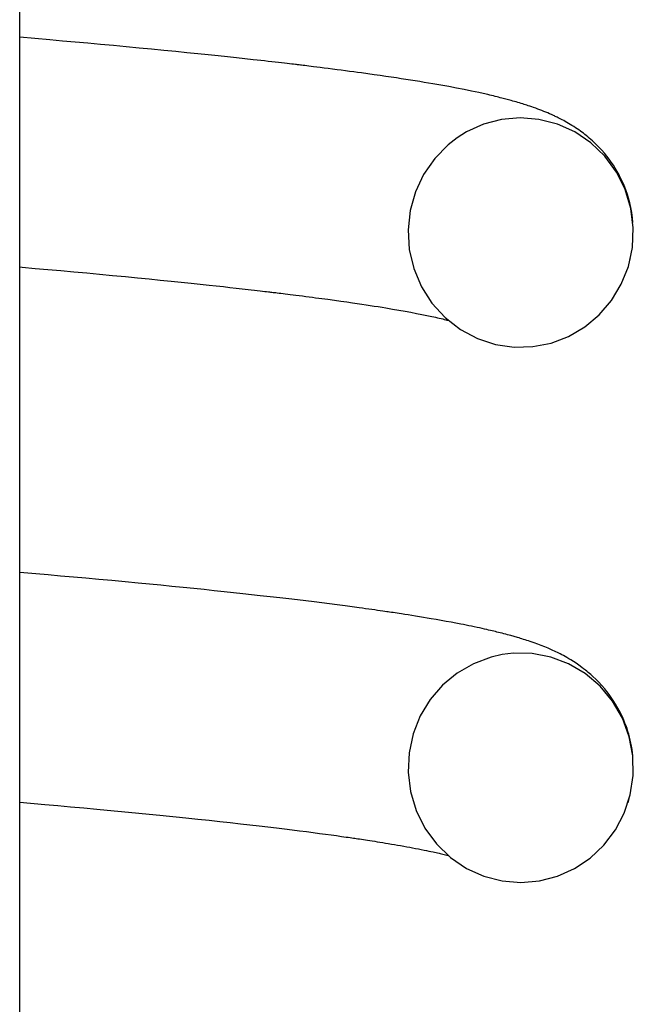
# Model space of a CAD drawing. Extents: x -285 to 5863, y 308 to 3178.
# Tile 65 of 256: x 129.463 to 129.677, y 971.169 to 971.513. Entities that reach past the tile are written whole.
import ezdxf

# ---------------------------------------------------------------- set-up
doc = ezdxf.new("R2010")
doc.units = 0
doc.header["$MEASUREMENT"] = 0
doc.layers.add('SPILL-BUCKET', color=1, linetype='CONTINUOUS')

msp = doc.modelspace()

# ---------------------------------------------------------------- linework, layer by layer
at = {"layer": 'SPILL-BUCKET', "color": 7, "linetype": 'Continuous'}
for p, q in [((129.46314, 970.03647), (129.46314, 971.54693)), ((129.4736, 971.50607), (129.46314, 971.50698)), ((129.47806, 971.50567), (129.4736, 971.50607)), ((129.48248, 971.50528), (129.47806, 971.50567)), ((129.48696, 971.50487), (129.48248, 971.50528)), ((129.4914, 971.50447), (129.48696, 971.50487)), ((129.49589, 971.50406), (129.4914, 971.50447)), ((129.50033, 971.50364), (129.49589, 971.50406)), ((129.50479, 971.50322), (129.50033, 971.50364)), ((129.50919, 971.5028), (129.50479, 971.50322)), ((129.51344, 971.50238), (129.50919, 971.5028)), ((129.51762, 971.50197), (129.51344, 971.50238)), ((129.52151, 971.50158), (129.51762, 971.50197)), ((129.52535, 971.50119), (129.52151, 971.50158)), ((129.5289, 971.50083), (129.52535, 971.50119)), ((129.53241, 971.50046), (129.5289, 971.50083)), ((129.53565, 971.50012), (129.53241, 971.50046)), ((129.53885, 971.49978), (129.53565, 971.50012)), ((129.54179, 971.49946), (129.53885, 971.49978)), ((129.5447, 971.49914), (129.54179, 971.49946)), ((129.54604, 971.49899), (129.5447, 971.49914)), ((129.54738, 971.49884), (129.54604, 971.49899)), ((129.54865, 971.4987), (129.54738, 971.49884)), ((129.54992, 971.49856), (129.54865, 971.4987)), ((129.55113, 971.49842), (129.54992, 971.49856)), ((129.55233, 971.49828), (129.55113, 971.49842)), ((129.55347, 971.49815), (129.55233, 971.49828)), ((129.5546, 971.49802), (129.55347, 971.49815)), ((129.55557, 971.49791), (129.5546, 971.49802)), ((129.55655, 971.49779), (129.55557, 971.49791)), ((129.55735, 971.4977), (129.55655, 971.49779)), ((129.55815, 971.4976), (129.55735, 971.4977)), ((129.55879, 971.49753), (129.55815, 971.4976)), ((129.55943, 971.49746), (129.55879, 971.49753)), ((129.55975, 971.49742), (129.55943, 971.49746)), ((129.56008, 971.49738), (129.55975, 971.49742)), ((129.56039, 971.49734), (129.56008, 971.49738)), ((129.56071, 971.4973), (129.56039, 971.49734)), ((129.56114, 971.49725), (129.56071, 971.4973)), ((129.56158, 971.4972), (129.56114, 971.49725)), ((129.56214, 971.49713), (129.56158, 971.4972)), ((129.5627, 971.49706), (129.56214, 971.49713)), ((129.56339, 971.49698), (129.5627, 971.49706)), ((129.56407, 971.4969), (129.56339, 971.49698)), ((129.56488, 971.4968), (129.56407, 971.4969)), ((129.56569, 971.4967), (129.56488, 971.4968)), ((129.56689, 971.49655), (129.56569, 971.4967)), ((129.56809, 971.4964), (129.56689, 971.49655)), ((129.56948, 971.49623), (129.56809, 971.4964)), ((129.57086, 971.49605), (129.56948, 971.49623)), ((129.5724, 971.49586), (129.57086, 971.49605)), ((129.57393, 971.49566), (129.5724, 971.49586)), ((129.57543, 971.49546), (129.57393, 971.49566)), ((129.57692, 971.49527), (129.57543, 971.49546)), ((129.57835, 971.49508), (129.57692, 971.49527)), ((129.57977, 971.49489), (129.57835, 971.49508)), ((129.58112, 971.49471), (129.57977, 971.49489)), ((129.58247, 971.49452), (129.58112, 971.49471)), ((129.58472, 971.49421), (129.58247, 971.49452)), ((129.58694, 971.4939), (129.58472, 971.49421)), ((129.58898, 971.49361), (129.58694, 971.4939)), ((129.591, 971.49332), (129.58898, 971.49361)), ((129.59284, 971.49304), (129.591, 971.49332)), ((129.59466, 971.49277), (129.59284, 971.49304)), ((129.59634, 971.49251), (129.59466, 971.49277)), ((129.59801, 971.49226), (129.59634, 971.49251)), ((129.59964, 971.492), (129.59801, 971.49226)), ((129.60125, 971.49174), (129.59964, 971.492)), ((129.60284, 971.49149), (129.60125, 971.49174)), ((129.60441, 971.49123), (129.60284, 971.49149)), ((129.60735, 971.49073), (129.60441, 971.49123)), ((129.61021, 971.49023), (129.60735, 971.49073)), ((129.61299, 971.48973), (129.61021, 971.49023)), ((129.61569, 971.48922), (129.61299, 971.48973)), ((129.61834, 971.4887), (129.61569, 971.48922)), ((129.62091, 971.48818), (129.61834, 971.4887)), ((129.62347, 971.48763), (129.62091, 971.48818)), ((129.62597, 971.48708), (129.62347, 971.48763)), ((129.62662, 971.48693), (129.62597, 971.48708)), ((129.62726, 971.48678), (129.62662, 971.48693)), ((129.62791, 971.48663), (129.62726, 971.48678)), ((129.62855, 971.48647), (129.62791, 971.48663)), ((129.62918, 971.48632), (129.62855, 971.48647)), ((129.62981, 971.48617), (129.62918, 971.48632)), ((129.63038, 971.48602), (129.62981, 971.48617)), ((129.63094, 971.48588), (129.63038, 971.48602)), ((129.63145, 971.48576), (129.63094, 971.48588)), ((129.63195, 971.48563), (129.63145, 971.48576)), ((129.63241, 971.48551), (129.63195, 971.48563)), ((129.63287, 971.48538), (129.63241, 971.48551)), ((129.63332, 971.48526), (129.63287, 971.48538)), ((129.63377, 971.48515), (129.63332, 971.48526)), ((129.63428, 971.485), (129.63377, 971.48515)), ((129.63479, 971.48487), (129.63428, 971.485)), ((129.63536, 971.4847), (129.63479, 971.48487)), ((129.63593, 971.48454), (129.63536, 971.4847)), ((129.6365, 971.48438), (129.63593, 971.48454)), ((129.63707, 971.48421), (129.6365, 971.48438)), ((129.63768, 971.48403), (129.63707, 971.48421)), ((129.63829, 971.48384), (129.63768, 971.48403)), ((129.63879, 971.48369), (129.63829, 971.48384)), ((129.63929, 971.48353), (129.63879, 971.48369)), ((129.63974, 971.48339), (129.63929, 971.48353)), ((129.6402, 971.48324), (129.63974, 971.48339)), ((129.64071, 971.48307), (129.6402, 971.48324)), ((129.64122, 971.4829), (129.64071, 971.48307)), ((129.64192, 971.48267), (129.64122, 971.4829)), ((129.6426, 971.48243), (129.64192, 971.48267)), ((129.64334, 971.48217), (129.6426, 971.48243)), ((129.64407, 971.48189), (129.64334, 971.48217)), ((129.63792, 971.47882), (129.63139, 971.47824)), ((129.64445, 971.4783), (129.63792, 971.47882)), ((129.64478, 971.48163), (129.64407, 971.48189)), ((129.64549, 971.48136), (129.64478, 971.48163)), ((129.64617, 971.48109), (129.64549, 971.48136)), ((129.64685, 971.48081), (129.64617, 971.48109)), ((129.6475, 971.48053), (129.64685, 971.48081)), ((129.64817, 971.48025), (129.6475, 971.48053)), ((129.64884, 971.47995), (129.64817, 971.48025)), ((129.64951, 971.47965), (129.64884, 971.47995)), ((129.64983, 971.4795), (129.64951, 971.47965)), ((129.65016, 971.47935), (129.64983, 971.4795)), ((129.65049, 971.47919), (129.65016, 971.47935)), ((129.65082, 971.47902), (129.65049, 971.47919)), ((129.65121, 971.47883), (129.65082, 971.47902)), ((129.65161, 971.47863), (129.65121, 971.47883)), ((129.65208, 971.47839), (129.65161, 971.47863)), ((129.6251, 971.47657), (129.61917, 971.47389)), ((129.63139, 971.47824), (129.6251, 971.47657)), ((129.6509, 971.47663), (129.64445, 971.4783)), ((129.65697, 971.47391), (129.6509, 971.47663)), ((129.65255, 971.47815), (129.65208, 971.47839)), ((129.65309, 971.47786), (129.65255, 971.47815)), ((129.65363, 971.47756), (129.65309, 971.47786)), ((129.65423, 971.47723), (129.65363, 971.47756)), ((129.65482, 971.47688), (129.65423, 971.47723)), ((129.65538, 971.47655), (129.65482, 971.47688)), ((129.65595, 971.4762), (129.65538, 971.47655)), ((129.65659, 971.4758), (129.65595, 971.4762)), ((129.65724, 971.47538), (129.65659, 971.4758)), ((129.65782, 971.47499), (129.65724, 971.47538)), ((129.61587, 971.47182), (129.61279, 971.46944)), ((129.61917, 971.47389), (129.61587, 971.47182)), ((129.66258, 971.47011), (129.65697, 971.47391)), ((129.6584, 971.47459), (129.65782, 971.47499)), ((129.65893, 971.47421), (129.6584, 971.47459)), ((129.65946, 971.47382), (129.65893, 971.47421)), ((129.65995, 971.47345), (129.65946, 971.47382)), ((129.66046, 971.47306), (129.65995, 971.47345)), ((129.66097, 971.47265), (129.66046, 971.47306)), ((129.66148, 971.47223), (129.66097, 971.47265)), ((129.66201, 971.47179), (129.66148, 971.47223)), ((129.66255, 971.47132), (129.66201, 971.47179)), ((129.61279, 971.46944), (129.60806, 971.46463)), ((129.66313, 971.4708), (129.66255, 971.47132)), ((129.66746, 971.46541), (129.66258, 971.47011)), ((129.66372, 971.47025), (129.66313, 971.4708)), ((129.66459, 971.46941), (129.66372, 971.47025)), ((129.66546, 971.46853), (129.66459, 971.46941)), ((129.66638, 971.46752), (129.66546, 971.46853)), ((129.66729, 971.46648), (129.66638, 971.46752)), ((129.66813, 971.46544), (129.66729, 971.46648)), ((129.67151, 971.45988), (129.66746, 971.46541)), ((129.66895, 971.46438), (129.66813, 971.46544)), ((129.60806, 971.46463), (129.60419, 971.4591)), ((129.6697, 971.46334), (129.66895, 971.46438)), ((129.67043, 971.46226), (129.6697, 971.46334)), ((129.67109, 971.46122), (129.67043, 971.46226)), ((129.60419, 971.4591), (129.60132, 971.453)), ((129.67172, 971.46015), (129.67109, 971.46122)), ((129.67457, 971.45375), (129.67151, 971.45988)), ((129.6723, 971.45912), (129.67172, 971.46015)), ((129.67286, 971.45803), (129.6723, 971.45912)), ((129.67339, 971.45694), (129.67286, 971.45803)), ((129.67392, 971.45577), (129.67339, 971.45694)), ((129.67441, 971.45459), (129.67392, 971.45577)), ((129.67488, 971.45335), (129.67441, 971.45459)), ((129.60132, 971.453), (129.59949, 971.4465)), ((129.67655, 971.44717), (129.67457, 971.45375)), ((129.67533, 971.45206), (129.67488, 971.45335)), ((129.67574, 971.45072), (129.67533, 971.45206)), ((129.67616, 971.44915), (129.67574, 971.45072)), ((129.67652, 971.44756), (129.67616, 971.44915)), ((129.59949, 971.4465), (129.59876, 971.43971)), ((129.67687, 971.44572), (129.67652, 971.44756)), ((129.6774, 971.44036), (129.67655, 971.44717)), ((129.67713, 971.44385), (129.67687, 971.44572)), ((129.67728, 971.44231), (129.67713, 971.44385)), ((129.59876, 971.43971), (129.59916, 971.4329)), ((129.67709, 971.43357), (129.6774, 971.44036)), ((129.59916, 971.4329), (129.60072, 971.4262)), ((129.67567, 971.42692), (129.67709, 971.43357)), ((129.67635, 971.42949), (129.6764, 971.42971)), ((129.46314, 971.42674), (129.464, 971.42666)), ((129.464, 971.42666), (129.46851, 971.42626)), ((129.46851, 971.42626), (129.47299, 971.42587)), ((129.47299, 971.42587), (129.47753, 971.42546)), ((129.47753, 971.42546), (129.48201, 971.42506)), ((129.48201, 971.42506), (129.48656, 971.42464)), ((129.48656, 971.42464), (129.49105, 971.42422)), ((129.49105, 971.42422), (129.49558, 971.42379)), ((129.49558, 971.42379), (129.50005, 971.42337)), ((129.60072, 971.4262), (129.60338, 971.41986)), ((129.6732, 971.42071), (129.67567, 971.42692)), ((129.50005, 971.42337), (129.50424, 971.42296)), ((129.50424, 971.42296), (129.50837, 971.42256)), ((129.50837, 971.42256), (129.51222, 971.42218)), ((129.51222, 971.42218), (129.516, 971.42179)), ((129.516, 971.42179), (129.51951, 971.42144)), ((129.51951, 971.42144), (129.52298, 971.42107)), ((129.52298, 971.42107), (129.52617, 971.42074)), ((129.52617, 971.42074), (129.52932, 971.4204)), ((129.52932, 971.4204), (129.53179, 971.42014)), ((129.53179, 971.42014), (129.53424, 971.41987)), ((129.66975, 971.41499), (129.6732, 971.42071)), ((129.53424, 971.41987), (129.53651, 971.41962)), ((129.53651, 971.41962), (129.53875, 971.41937)), ((129.53875, 971.41937), (129.54082, 971.41914)), ((129.54082, 971.41914), (129.54287, 971.41891)), ((129.54287, 971.41891), (129.544, 971.41878)), ((129.544, 971.41878), (129.54512, 971.41865)), ((129.54512, 971.41865), (129.5461, 971.41854)), ((129.5461, 971.41854), (129.54708, 971.41842)), ((129.54708, 971.41842), (129.54789, 971.41832)), ((129.54789, 971.41832), (129.5487, 971.41823)), ((129.5487, 971.41823), (129.54934, 971.41816)), ((129.54934, 971.41816), (129.54999, 971.41808)), ((129.54999, 971.41808), (129.55032, 971.41804)), ((129.55032, 971.41804), (129.55065, 971.418)), ((129.55065, 971.418), (129.55094, 971.41796)), ((129.55094, 971.41796), (129.55123, 971.41793)), ((129.55123, 971.41793), (129.55162, 971.41788)), ((129.55162, 971.41788), (129.55202, 971.41784)), ((129.55202, 971.41784), (129.55254, 971.41777)), ((129.55254, 971.41777), (129.55305, 971.41771)), ((129.55305, 971.41771), (129.55369, 971.41763)), ((129.55369, 971.41763), (129.55433, 971.41756)), ((129.55433, 971.41756), (129.55509, 971.41747)), ((129.55509, 971.41747), (129.55584, 971.41737)), ((129.55584, 971.41737), (129.55672, 971.41727)), ((129.55672, 971.41727), (129.55758, 971.41716)), ((129.55758, 971.41716), (129.55859, 971.41703)), ((129.55859, 971.41703), (129.55959, 971.41691)), ((129.55959, 971.41691), (129.56071, 971.41677)), ((129.56071, 971.41677), (129.56183, 971.41663)), ((129.56183, 971.41663), (129.56302, 971.41647)), ((129.60338, 971.41986), (129.60707, 971.4141)), ((129.56302, 971.41647), (129.56419, 971.41632)), ((129.56419, 971.41632), (129.56534, 971.41617)), ((129.56534, 971.41617), (129.56647, 971.41602)), ((129.56647, 971.41602), (129.56757, 971.41588)), ((129.56757, 971.41588), (129.56866, 971.41574)), ((129.56866, 971.41574), (129.5697, 971.41559)), ((129.5697, 971.41559), (129.57074, 971.41546)), ((129.57074, 971.41546), (129.57304, 971.41514)), ((129.57304, 971.41514), (129.57529, 971.41483)), ((129.57529, 971.41483), (129.57734, 971.41453)), ((129.57734, 971.41453), (129.57935, 971.41425)), ((129.57935, 971.41425), (129.58098, 971.41401)), ((129.58098, 971.41401), (129.58259, 971.41377)), ((129.58259, 971.41377), (129.58406, 971.41354)), ((129.58406, 971.41354), (129.58551, 971.41332)), ((129.58551, 971.41332), (129.58692, 971.4131)), ((129.60707, 971.4141), (129.61167, 971.40904)), ((129.66547, 971.41), (129.66975, 971.41499)), ((129.58692, 971.4131), (129.58831, 971.41288)), ((129.58831, 971.41288), (129.58967, 971.41266)), ((129.58967, 971.41266), (129.591, 971.41244)), ((129.591, 971.41244), (129.59332, 971.41205)), ((129.59332, 971.41205), (129.59555, 971.41167)), ((129.59555, 971.41167), (129.59769, 971.41129)), ((129.59769, 971.41129), (129.59974, 971.41091)), ((129.59974, 971.41091), (129.60169, 971.41054)), ((129.60169, 971.41054), (129.60355, 971.41018)), ((129.60355, 971.41018), (129.60534, 971.40981)), ((129.60534, 971.40981), (129.60704, 971.40945)), ((129.66043, 971.40578), (129.66547, 971.41)), ((129.60704, 971.40945), (129.60771, 971.4093)), ((129.60771, 971.4093), (129.60837, 971.40916)), ((129.60837, 971.40916), (129.60901, 971.40901)), ((129.60901, 971.40901), (129.60964, 971.40887)), ((129.60964, 971.40887), (129.61025, 971.40872)), ((129.61025, 971.40872), (129.61085, 971.40858)), ((129.61085, 971.40858), (129.61138, 971.40845)), ((129.61138, 971.40845), (129.61189, 971.40832)), ((129.61167, 971.40904), (129.617, 971.40492)), ((129.61189, 971.40832), (129.61231, 971.40821)), ((129.61231, 971.40821), (129.61272, 971.40811)), ((129.61272, 971.40811), (129.6128, 971.40809)), ((129.617, 971.40492), (129.62295, 971.40176)), ((129.6548, 971.40249), (129.66043, 971.40578)), ((129.62295, 971.40176), (129.62924, 971.39971)), ((129.62924, 971.39971), (129.63578, 971.39875)), ((129.6423, 971.39892), (129.64871, 971.40017)), ((129.64871, 971.40017), (129.6548, 971.40249)), ((129.63578, 971.39875), (129.6423, 971.39892)), ((129.46878, 971.31955), (129.46314, 971.32004)), ((129.47312, 971.31917), (129.46878, 971.31955)), ((129.47742, 971.3188), (129.47312, 971.31917)), ((129.48187, 971.3184), (129.47742, 971.3188)), ((129.48627, 971.318), (129.48187, 971.3184)), ((129.49082, 971.31759), (129.48627, 971.318)), ((129.49531, 971.31718), (129.49082, 971.31759)), ((129.49993, 971.31675), (129.49531, 971.31718)), ((129.50449, 971.31631), (129.49993, 971.31675)), ((129.50846, 971.31593), (129.50449, 971.31631)), ((129.51237, 971.31555), (129.50846, 971.31593)), ((129.5163, 971.31517), (129.51237, 971.31555)), ((129.52017, 971.31478), (129.5163, 971.31517)), ((129.52388, 971.31441), (129.52017, 971.31478)), ((129.52754, 971.31403), (129.52388, 971.31441)), ((129.53103, 971.31367), (129.52754, 971.31403)), ((129.53448, 971.31331), (129.53103, 971.31367)), ((129.53777, 971.31296), (129.53448, 971.31331)), ((129.54102, 971.31261), (129.53777, 971.31296)), ((129.54411, 971.31227), (129.54102, 971.31261)), ((129.54715, 971.31193), (129.54411, 971.31227)), ((129.55056, 971.31155), (129.54715, 971.31193)), ((129.55391, 971.31116), (129.55056, 971.31155)), ((129.55706, 971.3108), (129.55391, 971.31116)), ((129.56016, 971.31043), (129.55706, 971.3108)), ((129.56307, 971.31008), (129.56016, 971.31043)), ((129.56594, 971.30973), (129.56307, 971.31008)), ((129.56863, 971.3094), (129.56594, 971.30973)), ((129.57128, 971.30907), (129.56863, 971.3094)), ((129.57403, 971.30871), (129.57128, 971.30907)), ((129.57673, 971.30836), (129.57403, 971.30871)), ((129.5792, 971.30803), (129.57673, 971.30836)), ((129.58163, 971.3077), (129.5792, 971.30803)), ((129.58278, 971.30755), (129.58163, 971.3077)), ((129.58392, 971.30739), (129.58278, 971.30755)), ((129.58501, 971.30724), (129.58392, 971.30739)), ((129.58608, 971.30709), (129.58501, 971.30724)), ((129.5871, 971.30694), (129.58608, 971.30709)), ((129.58812, 971.3068), (129.5871, 971.30694)), ((129.589, 971.30667), (129.58812, 971.3068)), ((129.58989, 971.30654), (129.589, 971.30667)), ((129.59061, 971.30644), (129.58989, 971.30654)), ((129.59133, 971.30633), (129.59061, 971.30644)), ((129.59183, 971.30626), (129.59133, 971.30633)), ((129.59232, 971.30619), (129.59183, 971.30626)), ((129.59292, 971.3061), (129.59232, 971.30619)), ((129.59351, 971.30601), (129.59292, 971.3061)), ((129.5942, 971.30591), (129.59351, 971.30601)), ((129.5949, 971.3058), (129.5942, 971.30591)), ((129.59569, 971.30568), (129.5949, 971.3058)), ((129.59648, 971.30556), (129.59569, 971.30568)), ((129.59762, 971.30538), (129.59648, 971.30556)), ((129.59876, 971.30521), (129.59762, 971.30538)), ((129.60004, 971.305), (129.59876, 971.30521)), ((129.60132, 971.3048), (129.60004, 971.305)), ((129.60271, 971.30457), (129.60132, 971.3048)), ((129.60408, 971.30435), (129.60271, 971.30457)), ((129.60546, 971.30412), (129.60408, 971.30435)), ((129.60682, 971.30389), (129.60546, 971.30412)), ((129.6086, 971.30358), (129.60682, 971.30389)), ((129.61036, 971.30327), (129.6086, 971.30358)), ((129.6121, 971.30295), (129.61036, 971.30327)), ((129.6138, 971.30264), (129.6121, 971.30295)), ((129.61548, 971.30232), (129.6138, 971.30264)), ((129.61713, 971.302), (129.61548, 971.30232)), ((129.61806, 971.30182), (129.61713, 971.302)), ((129.61898, 971.30164), (129.61806, 971.30182)), ((129.61994, 971.30144), (129.61898, 971.30164)), ((129.62088, 971.30125), (129.61994, 971.30144)), ((129.62186, 971.30104), (129.62088, 971.30125)), ((129.62282, 971.30084), (129.62186, 971.30104)), ((129.62373, 971.30064), (129.62282, 971.30084)), ((129.62463, 971.30044), (129.62373, 971.30064)), ((129.62542, 971.30027), (129.62463, 971.30044)), ((129.62621, 971.30009), (129.62542, 971.30027)), ((129.62688, 971.29993), (129.62621, 971.30009)), ((129.62756, 971.29977), (129.62688, 971.29993)), ((129.62814, 971.29964), (129.62756, 971.29977)), ((129.62872, 971.2995), (129.62814, 971.29964)), ((129.62925, 971.29937), (129.62872, 971.2995)), ((129.62977, 971.29924), (129.62925, 971.29937)), ((129.63035, 971.2991), (129.62977, 971.29924)), ((129.63093, 971.29895), (129.63035, 971.2991)), ((129.63156, 971.29879), (129.63093, 971.29895)), ((129.63219, 971.29863), (129.63156, 971.29879)), ((129.63283, 971.29846), (129.63219, 971.29863)), ((129.63347, 971.29829), (129.63283, 971.29846)), ((129.63402, 971.29814), (129.63347, 971.29829)), ((129.63458, 971.29799), (129.63402, 971.29814)), ((129.63501, 971.29787), (129.63458, 971.29799)), ((129.63543, 971.29775), (129.63501, 971.29787)), ((129.63581, 971.29764), (129.63543, 971.29775)), ((129.63618, 971.29754), (129.63581, 971.29764)), ((129.63659, 971.29742), (129.63618, 971.29754)), ((129.63701, 971.29729), (129.63659, 971.29742)), ((129.63749, 971.29715), (129.63701, 971.29729)), ((129.63797, 971.29701), (129.63749, 971.29715)), ((129.63852, 971.29684), (129.63797, 971.29701)), ((129.63906, 971.29667), (129.63852, 971.29684)), ((129.63965, 971.29648), (129.63906, 971.29667)), ((129.64025, 971.29629), (129.63965, 971.29648)), ((129.64084, 971.2961), (129.64025, 971.29629)), ((129.64143, 971.2959), (129.64084, 971.2961)), ((129.64274, 971.29544), (129.64143, 971.2959)), ((129.64406, 971.29497), (129.64274, 971.29544)), ((129.64528, 971.2945), (129.64406, 971.29497)), ((129.64651, 971.29401), (129.64528, 971.2945)), ((129.64765, 971.29354), (129.64651, 971.29401)), ((129.6488, 971.29304), (129.64765, 971.29354)), ((129.64932, 971.2928), (129.6488, 971.29304)), ((129.62774, 971.29048), (129.62155, 971.28817)), ((129.63159, 971.29134), (129.62774, 971.29048)), ((129.63551, 971.2918), (129.63159, 971.29134)), ((129.64208, 971.29168), (129.63551, 971.2918)), ((129.64855, 971.29044), (129.64208, 971.29168)), ((129.65481, 971.28808), (129.64855, 971.29044)), ((129.64984, 971.29256), (129.64932, 971.2928)), ((129.65036, 971.29231), (129.64984, 971.29256)), ((129.65087, 971.29207), (129.65036, 971.29231)), ((129.65138, 971.29182), (129.65087, 971.29207)), ((129.65188, 971.29156), (129.65138, 971.29182)), ((129.65242, 971.29128), (129.65188, 971.29156)), ((129.65297, 971.29099), (129.65242, 971.29128)), ((129.65358, 971.29065), (129.65297, 971.29099)), ((129.6542, 971.29031), (129.65358, 971.29065)), ((129.65489, 971.28991), (129.6542, 971.29031)), ((129.6556, 971.28948), (129.65489, 971.28991)), ((129.65649, 971.28892), (129.6556, 971.28948)), ((129.62155, 971.28817), (129.61584, 971.28487)), ((129.66058, 971.28469), (129.65481, 971.28808)), ((129.65741, 971.28833), (129.65649, 971.28892)), ((129.65843, 971.28763), (129.65741, 971.28833)), ((129.65945, 971.28689), (129.65843, 971.28763)), ((129.66006, 971.28643), (129.65945, 971.28689)), ((129.66066, 971.28596), (129.66006, 971.28643)), ((129.66117, 971.28556), (129.66066, 971.28596)), ((129.61584, 971.28487), (129.61077, 971.28065)), ((129.66577, 971.28029), (129.66058, 971.28469)), ((129.66168, 971.28513), (129.66117, 971.28556)), ((129.66209, 971.28478), (129.66168, 971.28513)), ((129.66251, 971.28442), (129.66209, 971.28478)), ((129.66289, 971.28408), (129.66251, 971.28442)), ((129.66328, 971.28373), (129.66289, 971.28408)), ((129.66433, 971.28273), (129.66328, 971.28373)), ((129.66538, 971.28167), (129.66433, 971.28273)), ((129.61077, 971.28065), (129.60646, 971.27565)), ((129.6664, 971.28057), (129.66538, 971.28167)), ((129.67013, 971.27506), (129.66577, 971.28029)), ((129.6674, 971.27941), (129.6664, 971.28057)), ((129.66819, 971.27844), (129.6674, 971.27941)), ((129.60646, 971.27565), (129.603, 971.26994)), ((129.66896, 971.27742), (129.66819, 971.27844)), ((129.66969, 971.27642), (129.66896, 971.27742)), ((129.67041, 971.27535), (129.66969, 971.27642)), ((129.67357, 971.26912), (129.67013, 971.27506)), ((129.67122, 971.27406), (129.67041, 971.27535)), ((129.67202, 971.27269), (129.67122, 971.27406)), ((129.67288, 971.27106), (129.67202, 971.27269)), ((129.603, 971.26994), (129.60052, 971.26373)), ((129.67369, 971.26935), (129.67288, 971.27106)), ((129.67596, 971.26267), (129.67357, 971.26912)), ((129.6741, 971.26841), (129.67369, 971.26935)), ((129.67449, 971.26745), (129.6741, 971.26841)), ((129.67485, 971.26649), (129.67449, 971.26745)), ((129.6752, 971.2655), (129.67485, 971.26649)), ((129.67552, 971.26452), (129.6752, 971.2655)), ((129.60052, 971.26373), (129.59909, 971.25709)), ((129.67581, 971.26352), (129.67552, 971.26452)), ((129.67609, 971.26248), (129.67581, 971.26352)), ((129.67722, 971.25594), (129.67596, 971.26267)), ((129.67635, 971.26141), (129.67609, 971.26248)), ((129.67657, 971.26041), (129.67635, 971.26141)), ((129.67676, 971.25939), (129.67657, 971.26041)), ((129.67695, 971.25822), (129.67676, 971.25939)), ((129.59909, 971.25709), (129.59877, 971.2503)), ((129.67711, 971.25704), (129.67695, 971.25822)), ((129.67721, 971.25612), (129.67711, 971.25704)), ((129.67734, 971.24909), (129.67722, 971.25594)), ((129.59877, 971.2503), (129.59961, 971.24348)), ((129.67632, 971.24241), (129.67734, 971.24909)), ((129.59961, 971.24348), (129.60157, 971.23689)), ((129.67422, 971.23598), (129.67632, 971.24241)), ((129.46313, 971.2398), (129.47187, 971.23903)), ((129.47187, 971.23903), (129.4764, 971.23863)), ((129.4764, 971.23863), (129.48088, 971.23822)), ((129.48088, 971.23822), (129.4855, 971.2378)), ((129.4855, 971.2378), (129.49006, 971.23738)), ((129.67557, 971.23968), (129.67569, 971.24009)), ((129.67569, 971.24009), (129.67582, 971.24056)), ((129.67582, 971.24056), (129.67596, 971.24108)), ((129.49006, 971.23738), (129.49373, 971.23704)), ((129.49373, 971.23704), (129.49737, 971.23669)), ((129.49737, 971.23669), (129.50107, 971.23633)), ((129.50107, 971.23633), (129.50473, 971.23598)), ((129.50473, 971.23598), (129.50839, 971.23562)), ((129.50839, 971.23562), (129.51201, 971.23526)), ((129.51201, 971.23526), (129.51547, 971.23491)), ((129.51547, 971.23491), (129.51888, 971.23457)), ((129.51888, 971.23457), (129.52215, 971.23423)), ((129.60157, 971.23689), (129.60462, 971.23075)), ((129.67113, 971.23009), (129.67422, 971.23598)), ((129.52215, 971.23423), (129.52537, 971.23389)), ((129.52537, 971.23389), (129.52925, 971.23348)), ((129.52925, 971.23348), (129.53307, 971.23307)), ((129.53307, 971.23307), (129.53666, 971.23267)), ((129.53666, 971.23267), (129.54019, 971.23228)), ((129.54019, 971.23228), (129.5435, 971.2319)), ((129.5435, 971.2319), (129.54675, 971.23152)), ((129.54675, 971.23152), (129.5498, 971.23117)), ((129.5498, 971.23117), (129.55279, 971.23081)), ((129.55279, 971.23081), (129.55558, 971.23047)), ((129.55558, 971.23047), (129.55833, 971.23013)), ((129.55833, 971.23013), (129.56084, 971.22982)), ((129.56084, 971.22982), (129.5633, 971.2295)), ((129.5633, 971.2295), (129.56558, 971.22921)), ((129.56558, 971.22921), (129.56782, 971.22891)), ((129.56782, 971.22891), (129.56987, 971.22864)), ((129.56987, 971.22864), (129.57188, 971.22836)), ((129.57188, 971.22836), (129.57372, 971.22811)), ((129.57372, 971.22811), (129.57553, 971.22786)), ((129.57553, 971.22786), (129.57632, 971.22774)), ((129.57632, 971.22774), (129.57711, 971.22763)), ((129.57711, 971.22763), (129.57781, 971.22753)), ((129.57781, 971.22753), (129.5785, 971.22743)), ((129.60462, 971.23075), (129.60866, 971.22521)), ((129.66712, 971.22479), (129.67113, 971.23009)), ((129.5785, 971.22743), (129.57909, 971.22735)), ((129.57909, 971.22735), (129.57968, 971.22726)), ((129.57968, 971.22726), (129.58018, 971.22719)), ((129.58018, 971.22719), (129.58067, 971.22712)), ((129.58067, 971.22712), (129.58124, 971.22703)), ((129.58124, 971.22703), (129.58181, 971.22695)), ((129.58181, 971.22695), (129.58249, 971.22685)), ((129.58249, 971.22685), (129.58316, 971.22674)), ((129.58316, 971.22674), (129.58388, 971.22663)), ((129.58388, 971.22663), (129.5846, 971.22653)), ((129.5846, 971.22653), (129.58541, 971.2264)), ((129.58541, 971.2264), (129.58621, 971.22628)), ((129.58621, 971.22628), (129.5871, 971.22614)), ((129.5871, 971.22614), (129.58798, 971.226)), ((129.58798, 971.226), (129.58894, 971.22584)), ((129.58894, 971.22584), (129.58988, 971.22569)), ((129.58988, 971.22569), (129.59086, 971.22553)), ((129.59086, 971.22553), (129.59183, 971.22537)), ((129.59183, 971.22537), (129.59292, 971.22519)), ((129.59292, 971.22519), (129.594, 971.22501)), ((129.594, 971.22501), (129.59508, 971.22482)), ((129.59508, 971.22482), (129.59614, 971.22463)), ((129.59614, 971.22463), (129.59721, 971.22444)), ((129.59721, 971.22444), (129.59826, 971.22425)), ((129.59826, 971.22425), (129.59931, 971.22406)), ((129.59931, 971.22406), (129.60034, 971.22386)), ((129.60866, 971.22521), (129.61353, 971.2205)), ((129.66235, 971.22029), (129.66712, 971.22479)), ((129.60034, 971.22386), (129.60137, 971.22367)), ((129.60137, 971.22367), (129.60238, 971.22347)), ((129.60238, 971.22347), (129.60336, 971.22328)), ((129.60336, 971.22328), (129.60431, 971.22308)), ((129.60431, 971.22308), (129.60517, 971.22291)), ((129.60517, 971.22291), (129.606, 971.22274)), ((129.606, 971.22274), (129.60675, 971.22258)), ((129.60675, 971.22258), (129.60747, 971.22242)), ((129.60747, 971.22242), (129.60802, 971.2223)), ((129.60802, 971.2223), (129.60856, 971.22218)), ((129.60856, 971.22218), (129.60906, 971.22206)), ((129.60906, 971.22206), (129.60955, 971.22195)), ((129.60955, 971.22195), (129.60999, 971.22185)), ((129.60999, 971.22185), (129.61043, 971.22174)), ((129.61043, 971.22174), (129.61088, 971.22163)), ((129.61088, 971.22163), (129.61132, 971.22153)), ((129.61132, 971.22153), (129.61179, 971.22141)), ((129.61179, 971.22141), (129.61224, 971.22129)), ((129.61224, 971.22129), (129.61279, 971.22115)), ((129.61353, 971.2205), (129.61914, 971.21669)), ((129.65692, 971.21664), (129.66235, 971.22029)), ((129.61914, 971.21669), (129.6252, 971.21395)), ((129.6252, 971.21395), (129.63163, 971.21229)), ((129.64468, 971.21232), (129.65098, 971.21397)), ((129.65098, 971.21397), (129.65692, 971.21664)), ((129.63163, 971.21229), (129.63816, 971.21175)), ((129.63816, 971.21175), (129.64468, 971.21232))]:
    msp.add_line(p, q, dxfattribs=at)

doc.saveas('drawing.dxf')
